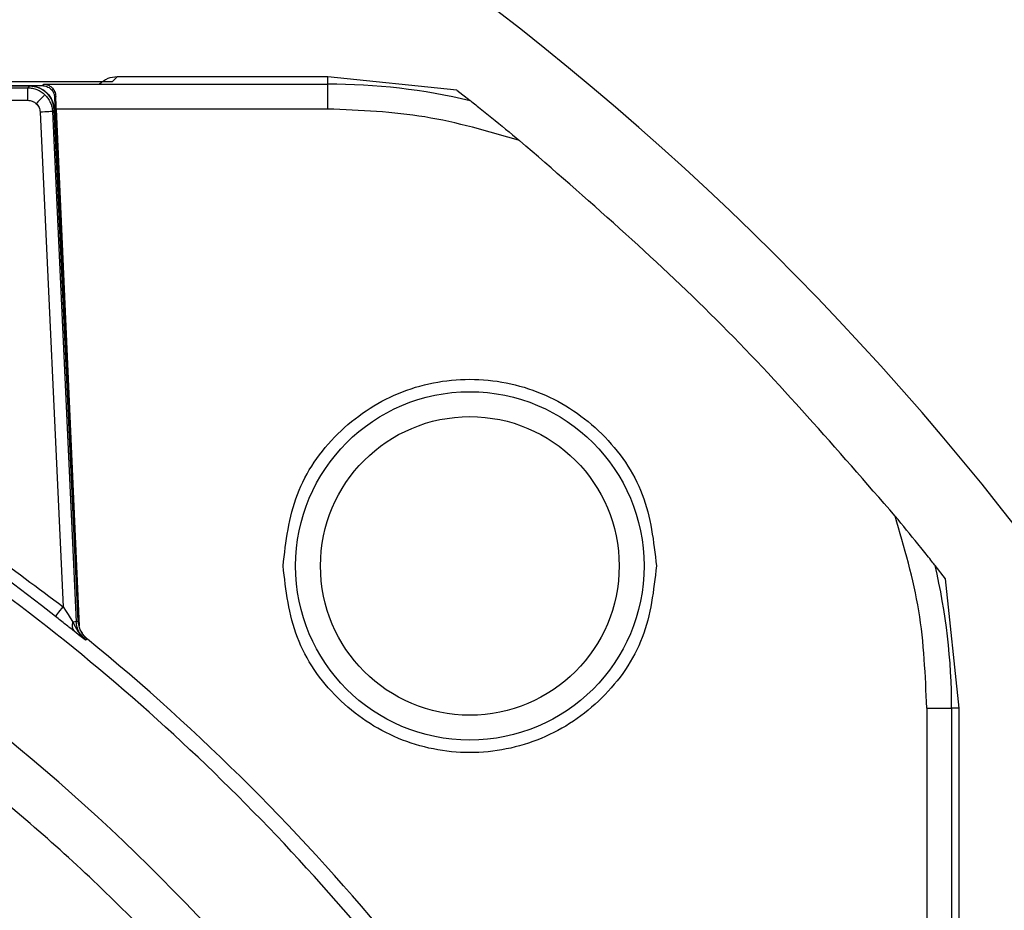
# Model space of a CAD drawing. Header units: millimetres. Extents: x 2719 to 13968, y 3953 to 13921.
# Tile 105 of 160: x 5583 to 5623, y 8598 to 8634. Entities that reach past the tile are written whole.
import ezdxf

# ---------------------------------------------------------------- set-up
doc = ezdxf.new("R2010")
doc.units = ezdxf.units.MM

msp = doc.modelspace()

# ---------------------------------------------------------------- linework, layer by layer
at = {"color": 7, "linetype": 'Continuous', "lineweight": 25}
for p, q in [((5587.053, 8631.276), (5586.847, 8631.07)), ((5595.505, 8631.276), (5587.053, 8631.276)), ((5595.505, 8630.978), (5595.505, 8631.276)), ((5600.693, 8630.739), (5595.505, 8631.276)), ((5566.5, 8630.918), (5584.04, 8630.918)), ((5586.847, 8631.07), (5566.667, 8631.07)), ((5567.008, 8630.909), (5583.528, 8630.909)), ((5583.523, 8630.903), (5567.014, 8630.903)), ((5567.087, 8630.83), (5583.454, 8630.83)), ((5583.454, 8630.83), (5583.523, 8630.903)), ((5583.454, 8630.33), (5583.454, 8630.83)), ((5584.04, 8630.918), (5584.099, 8630.978)), ((5584.099, 8630.978), (5595.505, 8630.978)), ((5595.505, 8629.979), (5595.505, 8630.978)), ((5583.988, 8630.39), (5583.929, 8630.329)), ((5584.04, 8630.445), (5583.988, 8630.39)), ((5584.083, 8630.49), (5584.04, 8630.445)), ((5584.115, 8630.524), (5584.083, 8630.49)), ((5584.136, 8630.545), (5584.115, 8630.524)), ((5584.144, 8630.554), (5584.136, 8630.545)), ((5584.584, 8630.486), (5584.54, 8630.44)), ((5600.693, 8630.739), (5601.232, 8630.315)), ((5567.087, 8630.33), (5583.454, 8630.33)), ((5583.865, 8630.262), (5583.799, 8630.192)), ((5583.929, 8630.329), (5583.865, 8630.262)), ((5584.604, 8629.979), (5585.52, 8609.197)), ((5595.505, 8629.979), (5584.604, 8629.979)), ((5584.049, 8629.858), (5583.953, 8629.854)), ((5583.953, 8629.854), (5584.879, 8609.982)), ((5584.142, 8629.863), (5584.049, 8629.858)), ((5584.228, 8629.867), (5584.142, 8629.863)), ((5584.303, 8629.87), (5584.228, 8629.867)), ((5584.365, 8629.873), (5584.303, 8629.87)), ((5584.412, 8629.875), (5584.365, 8629.873)), ((5584.441, 8629.877), (5584.412, 8629.875)), ((5584.452, 8629.877), (5584.441, 8629.877)), ((5584.521, 8629.95), (5584.452, 8629.877)), ((5584.452, 8629.877), (5585.408, 8609.374)), ((5585.479, 8609.409), (5584.521, 8629.95)), ((5584.527, 8629.956), (5585.485, 8609.412)), ((5620.331, 8611.101), (5619.908, 8611.64)), ((5620.868, 8605.912), (5620.331, 8611.101)), ((5584.709, 8609.766), (5584.762, 8609.833)), ((5584.762, 8609.833), (5584.82, 8609.906)), ((5584.82, 8609.906), (5584.879, 8609.982)), ((5584.879, 8609.982), (5585, 8609.795)), ((5585, 8609.795), (5585.082, 8609.666)), ((5584.57, 8609.589), (5584.577, 8609.598)), ((5584.577, 8609.598), (5584.595, 8609.621)), ((5584.595, 8609.621), (5584.624, 8609.658)), ((5584.624, 8609.658), (5584.663, 8609.706)), ((5584.663, 8609.706), (5584.709, 8609.766)), ((5585.082, 8609.666), (5585.274, 8609.367)), ((5585.408, 8609.374), (5585.479, 8609.409)), ((5585.274, 8609.367), (5585.359, 8609.184)), ((5585.567, 8608.806), (5585.325, 8608.995)), ((5585.359, 8609.184), (5585.479, 8608.977)), ((5585.479, 8608.977), (5585.775, 8608.646)), ((5585.845, 8608.682), (5585.775, 8608.646)), ((5619.571, 8605.912), (5619.571, 8595.012)), ((5619.571, 8605.912), (5620.571, 8605.912)), ((5620.868, 8605.912), (5620.571, 8605.912)), ((5620.571, 8605.912), (5620.571, 8594.506)), ((5620.868, 8504.973), (5620.868, 8605.912))]:
    msp.add_line(p, q, dxfattribs=at)
at = {"color": 8, "linetype": 'Continuous', "lineweight": 25}
msp.add_line((5585.145, 8616.71), (5584.54, 8630.44), dxfattribs=at)
at = {"color": 7, "linetype": 'Continuous', "lineweight": 25}
for centre, radius in [((5530.513, 8540.921), 159.979), ((5530.513, 8540.921), 149.98), ((5601.215, 8611.622), 6.999), ((5601.215, 8611.622), 5.999)]:
    msp.add_circle(centre, radius, dxfattribs=at)
at = {"color": 30, "true_color": 0xf26722}
for radius, start, end in [(2359.686, 330, 180), (823.781, 209.442633, 59.442633)]:
    msp.add_arc((5530.513, 8540.921), radius, start, end, dxfattribs=at)
at = {"color": 7, "linetype": 'Continuous', "lineweight": 25}
for centre, radius, start, end in [((5530.513, 8540.921), 174.977, 281.09693, 206.5391), ((5530.513, 8540.921), 117.484, 308.77394, 260.07608), ((5595.505, 8605.912), 25.066, 76.7909, 90), ((5530.513, 8540.921), 87.393, 51.78945, 66.65967), ((5530.513, 8540.921), 86.86, 35.63251, 54.44293), ((5595.505, 8605.912), 25.066, 0, 13.2091), ((5585.576, 8609.219), 0.336, 153.9009, 221.8299), ((5589.036, 8530.042), 79.414, 92.61802, 92.71506), ((5530.513, 8540.921), 87.488, 39.23628, 50.76368), ((5530.513, 8540.921), 82.35, 20.98969, 52.29115)]:
    msp.add_arc(centre, radius, start, end, dxfattribs=at)
for points, knots in [([(5587.053, 8631.276), (5586.92, 8631.262), (5586.655, 8631.235), (5586.449, 8631.066), (5586.345, 8630.982)], [0, 0, 0, 0, 0.500013, 1, 1, 1, 1]), ([(5583.454, 8630.83), (5583.517, 8630.827), (5583.644, 8630.82), (5583.827, 8630.763), (5583.999, 8630.678), (5584.095, 8630.595), (5584.144, 8630.554)], [0, 0, 0, 0, 0.250013, 0.50002, 0.750028, 1, 1, 1, 1]), ([(5584.521, 8629.95), (5584.502, 8630.074), (5584.462, 8630.327), (5584.229, 8630.643), (5583.902, 8630.861), (5583.648, 8630.889), (5583.523, 8630.903)], [0, 0, 0, 0, 0.246068, 0.500004, 0.753935, 1, 1, 1, 1]), ([(5583.528, 8630.909), (5583.656, 8630.895), (5583.91, 8630.867), (5584.234, 8630.648), (5584.467, 8630.335), (5584.507, 8630.082), (5584.527, 8629.956)], [0, 0, 0, 0, 0.25001, 0.49999, 0.749984, 1, 1, 1, 1]), ([(5584.04, 8630.918), (5584.104, 8630.91), (5584.231, 8630.896), (5584.394, 8630.787), (5584.51, 8630.63), (5584.53, 8630.503), (5584.54, 8630.44)], [0, 0, 0, 0, 0.250008, 0.500032, 0.749988, 1, 1, 1, 1]), ([(5584.099, 8630.978), (5584.163, 8630.97), (5584.273, 8630.954), (5584.424, 8630.854), (5584.547, 8630.712), (5584.572, 8630.556), (5584.584, 8630.486)], [0, 0, 0, 0, 0.295176, 0.500421, 0.775028, 1, 1, 1, 1]), ([(5584.144, 8630.554), (5584.187, 8630.507), (5584.274, 8630.415), (5584.368, 8630.247), (5584.433, 8630.067), (5584.446, 8629.94), (5584.452, 8629.877)], [0, 0, 0, 0, 0.249985, 0.500017, 0.749991, 1, 1, 1, 1]), ([(5584.604, 8629.979), (5584.6, 8630.073), (5584.592, 8630.252), (5584.587, 8630.411), (5584.584, 8630.486)], [0, 0, 0, 0, 0.52957, 1, 1, 1, 1]), ([(5583.454, 8630.33), (5583.518, 8630.324), (5583.646, 8630.311), (5583.748, 8630.232), (5583.799, 8630.192)], [0, 0, 0, 0, 0.500391, 1, 1, 1, 1]), ([(5583.799, 8630.192), (5583.841, 8630.143), (5583.925, 8630.045), (5583.943, 8629.918), (5583.953, 8629.854)], [0, 0, 0, 0, 0.500345, 1, 1, 1, 1]), ([(5603.216, 8628.71), (5601.956, 8629.079), (5599.438, 8629.817), (5596.816, 8629.925), (5595.505, 8629.979)], [0, 0, 0, 0, 0.499999, 1, 1, 1, 1]), ([(5601.232, 8630.315), (5601.24, 8630.31), (5601.255, 8630.297), (5601.37, 8630.207), (5601.642, 8629.99), (5602.277, 8629.482), (5602.84, 8629.019), (5603.216, 8628.71)], [0, 0, 0, 0, 0.058996, 0.125143, 0.25071, 0.500688, 1, 1, 1, 1]), ([(5618.302, 8613.623), (5615.965, 8616.315), (5611.29, 8621.697), (5605.907, 8626.372), (5603.216, 8628.71)], [0, 0, 0, 0, 0.500001, 1, 1, 1, 1]), ([(5565.336, 8621.621), (5567.636, 8620.557), (5572.237, 8618.428), (5578.785, 8614.529), (5582.848, 8611.497), (5584.879, 8609.982)], [0, 0, 0, 0, 0.3332868, 0.6667252, 1, 1, 1, 1]), ([(5593.716, 8611.622), (5593.828, 8612.604), (5594.054, 8614.567), (5595.788, 8617.063), (5598.267, 8618.731), (5601.215, 8619.316), (5604.163, 8618.731), (5606.641, 8617.063), (5608.375, 8614.567), (5608.601, 8612.604), (5608.714, 8611.622)], [0, 0, 0, 0, 0.1249983, 0.249999, 0.3749993, 0.5000001, 0.6249997, 0.750001, 0.8750017, 1, 1, 1, 1]), ([(5619.571, 8605.912), (5619.517, 8607.223), (5619.409, 8609.846), (5618.671, 8612.364), (5618.302, 8613.623)], [0, 0, 0, 0, 0.500005, 1, 1, 1, 1]), ([(5619.908, 8611.64), (5619.902, 8611.647), (5619.89, 8611.663), (5619.8, 8611.776), (5619.585, 8612.047), (5619.075, 8612.684), (5618.611, 8613.248), (5618.302, 8613.623)], [0, 0, 0, 0, 0.0585246, 0.1244451, 0.2491779, 0.5008642, 1, 1, 1, 1]), ([(5608.714, 8611.622), (5608.601, 8610.641), (5608.375, 8608.678), (5606.641, 8606.182), (5604.163, 8604.514), (5601.215, 8603.928), (5598.267, 8604.514), (5595.788, 8606.182), (5594.054, 8608.678), (5593.828, 8610.641), (5593.716, 8611.622)], [0, 0, 0, 0, 0.125001, 0.250001, 0.375001, 0.5, 0.625, 0.749999, 0.874999, 1, 1, 1, 1]), ([(5585.325, 8608.995), (5585.21, 8609.085), (5584.979, 8609.266), (5584.707, 8609.481), (5584.57, 8609.589)], [0, 0, 0, 0, 0.498834, 1, 1, 1, 1]), ([(5585.479, 8609.409), (5585.486, 8609.339), (5585.501, 8609.2), (5585.579, 8609.003), (5585.691, 8608.824), (5585.794, 8608.729), (5585.845, 8608.682)], [0, 0, 0, 0, 0.2506004, 0.4999422, 0.7507949, 1, 1, 1, 1]), ([(5585.851, 8608.684), (5585.8, 8608.732), (5585.697, 8608.827), (5585.585, 8609.007), (5585.508, 8609.203), (5585.493, 8609.343), (5585.485, 8609.412)], [0, 0, 0, 0, 0.249998, 0.499968, 0.750008, 1, 1, 1, 1]), ([(5585.775, 8608.646), (5585.723, 8608.693), (5585.62, 8608.788), (5585.509, 8608.968), (5585.431, 8609.164), (5585.416, 8609.304), (5585.408, 8609.374)], [0, 0, 0, 0, 0.249971, 0.499835, 0.749827, 1, 1, 1, 1]), ([(5585.775, 8608.646), (5585.741, 8608.672), (5585.675, 8608.723), (5585.603, 8608.779), (5585.567, 8608.806)], [0, 0, 0, 0, 0.507619, 1, 1, 1, 1]), ([(5605.711, 8569.281), (5604.79, 8571.54), (5602.944, 8576.07), (5599.397, 8582.524), (5595.306, 8588.667), (5590.649, 8594.394), (5585.536, 8599.694), (5581.756, 8602.798), (5579.871, 8604.346)], [0, 0, 0, 0, 0.165847, 0.33257, 0.5, 0.667419, 0.834147, 1, 1, 1, 1])]:
    msp.add_open_spline(points, degree=3, knots=knots, dxfattribs=at)

doc.saveas('drawing.dxf')
